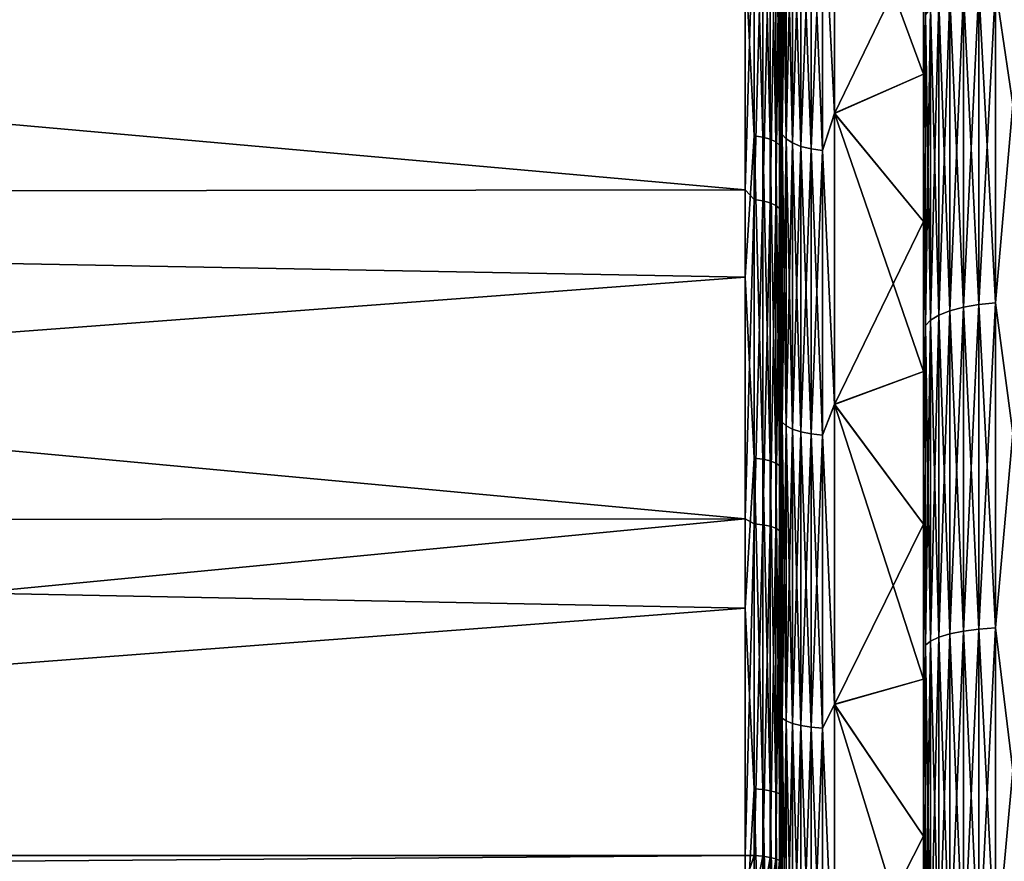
# Model space of a CAD drawing. Header units: metres. Extents: x -150 to 146, y -127 to 82.
# Tile 38 of 256: x -133.06 to -127.55, y 4.34 to 9.05. Entities that reach past the tile are written whole.
import ezdxf

# ---------------------------------------------------------------- set-up
doc = ezdxf.new("R2010")
doc.units = ezdxf.units.M
doc.layers.add('solid_ELLA_AP_WANNE_SW0001', color=7, linetype='CONTINUOUS')

msp = doc.modelspace()

# ---------------------------------------------------------------- linework, layer by layer
at = {"layer": 'solid_ELLA_AP_WANNE_SW0001'}
for points in [[(-128.800003, 9.015649, -18.966722), (-128.800003, 12.42916, -19.113771), (-128.800003, 14.005847, -17.99087)], [(-128.800003, 9.897065, -18.521524), (-128.800003, 9.015649, -18.966722), (-128.800003, 14.005847, -17.99087)], [(-128, 7.919855, 19.124891), (-128, 11.798184, 19.158623), (-128, 13.38063, 18.088911)], [(-128, 8.746727, 18.760727), (-128, 7.919855, 19.124891), (-128, 13.38063, 18.088911)], [(-128, 9.558862, 18.360189), (-128, 8.746727, 18.760727), (-128, 13.38063, 18.088911)], [(-128.800003, 8.506879, 19.199493), (-128.800003, 13.146598, 18.627592), (-128.800003, 11.523356, 19.673603)], [(-128.800003, 8.506879, 19.199493), (-128.800003, 10.084136, 18.420086), (-128.800003, 13.146598, 18.627592)], [(-128.800003, 6.52778, -19.960293), (-128.800003, 10.768118, -20.09687), (-128.800003, 12.42916, -19.113771)], [(-128.800003, 7.330086, -19.678823), (-128.800003, 6.52778, -19.960293), (-128.800003, 12.42916, -19.113771)], [(-128.800003, 8.159864, -19.3503), (-128.800003, 7.330086, -19.678823), (-128.800003, 12.42916, -19.113771)], [(-128.800003, 9.015649, -18.966722), (-128.800003, 8.159864, -19.3503), (-128.800003, 12.42916, -19.113771)], [(-128, 5.356562, 19.994379), (-128, 10.130748, 20.090244), (-128, 11.798184, 19.158623)], [(-128, 6.225913, 19.741043), (-128, 5.356562, 19.994379), (-128, 11.798184, 19.158623)], [(-128, 7.081359, 19.450983), (-128, 6.225913, 19.741043), (-128, 11.798184, 19.158623)], [(-128, 7.919855, 19.124891), (-128, 7.081359, 19.450983), (-128, 11.798184, 19.158623)], [(-128, 7.081359, -19.450983), (-128, 11.79806, -19.158699), (-128, 10.130617, -20.090311)], [(-128, 8.746727, -18.760727), (-128, 9.558862, -18.360189), (-128, 11.79806, -19.158699)], [(-128, 7.919855, -19.124891), (-128, 8.746727, -18.760727), (-128, 11.79806, -19.158699)], [(-128, 7.081359, -19.450983), (-128, 7.919855, -19.124891), (-128, 11.79806, -19.158699)], [(-128.800003, 6.876119, 19.842022), (-128.800003, 11.523356, 19.673603), (-128.800003, 9.812882, 20.579428)], [(-128.800003, 6.876119, 19.842022), (-128.800003, 8.506879, 19.199493), (-128.800003, 11.523356, 19.673603)], [(-128.800003, 10.768118, -20.09687), (-128.800003, 9.024762, -20.937338), (-128.806808, 10.085756, -20.505623)], [(-128.800003, 1.693603, -20.931538), (-128.800003, 9.024762, -20.937338), (-128.800003, 10.768118, -20.09687)], [(-128.800003, 2.302921, -20.873802), (-128.800003, 1.693603, -20.931538), (-128.800003, 10.768118, -20.09687)], [(-128.800003, 2.938463, -20.793119), (-128.800003, 2.302921, -20.873802), (-128.800003, 10.768118, -20.09687)], [(-128.800003, 3.599825, -20.689795), (-128.800003, 2.938463, -20.793119), (-128.800003, 10.768118, -20.09687)], [(-128.800003, 4.28934, -20.55678), (-128.800003, 3.599825, -20.689795), (-128.800003, 10.768118, -20.09687)], [(-128.800003, 5.006925, -20.395082), (-128.800003, 4.28934, -20.55678), (-128.800003, 10.768118, -20.09687)], [(-128.800003, 5.752935, -20.196043), (-128.800003, 5.006925, -20.395082), (-128.800003, 10.768118, -20.09687)], [(-128.800003, 6.52778, -19.960293), (-128.800003, 5.752935, -20.196043), (-128.800003, 10.768118, -20.09687)], [(-127.5, 10.354686, -20.537294), (-127.5, 8.575699, -21.341448), (-127.59697, 9.235182, -21.054092)], [(-127.5, 8.575699, 21.341448), (-127.5, 10.354686, 20.537294), (-127.59697, 9.235182, 21.054092)], [(-128.948441, 10.148198, -20.632574), (-128.948441, 8.400354, -21.403811), (-129, 9.409773, -20.987047)], [(-128.900131, 8.393064, -21.385235), (-128.948441, 8.400354, -21.403811), (-128.948441, 10.148198, -20.632574)], [(-128.900131, 10.13939, -20.614668), (-128.900131, 8.393064, -21.385235), (-128.948441, 10.148198, -20.632574)], [(-128.858658, 8.381451, -21.355644), (-128.900131, 8.393064, -21.385235), (-128.900131, 10.13939, -20.614668)], [(-128.858658, 10.12536, -20.586143), (-128.858658, 8.381451, -21.355644), (-128.900131, 10.13939, -20.614668)], [(-128.826828, 8.366307, -21.317059), (-128.858658, 8.381451, -21.355644), (-128.858658, 10.12536, -20.586143)], [(-128.826828, 10.107066, -20.548948), (-128.826828, 8.366307, -21.317059), (-128.858658, 10.12536, -20.586143)], [(-128.806808, 8.348668, -21.272114), (-128.826828, 8.366307, -21.317059), (-128.826828, 10.107066, -20.548948)], [(-128.806808, 10.085756, -20.505623), (-128.806808, 8.348668, -21.272114), (-128.826828, 10.107066, -20.548948)], [(-128.566422, 9.855656, -18.211657), (-128.5, 10.096409, -18.070765), (-128.5, 8.527486, -18.861919)], [(-128.566422, 9.855656, 18.211657), (-128.5, 8.526166, 18.862516), (-128.5, 10.095066, 18.071514)], [(-128.5, 10.096409, -18.070765), (-128, 9.558862, -18.360189), (-128, 8.746727, -18.760727)], [(-128.5, 8.527486, -18.861919), (-128.5, 10.096409, -18.070765), (-128, 8.746727, -18.760727)], [(-128.5, 10.095066, 18.071514), (-128.5, 8.526166, 18.862516), (-128, 9.558862, 18.360189)], [(-128, 0.909757, 20.679268), (-128, 8.390255, 20.877106), (-128, 10.130748, 20.090244)], [(-127.990395, 9.077331, 20.694229), (-128, 10.130748, 20.090244), (-128, 8.390255, 20.877106)], [(-128, 1.812292, 20.619909), (-128, 0.909757, 20.679268), (-128, 10.130748, 20.090244)], [(-128, 2.707607, 20.521919), (-128, 1.812292, 20.619909), (-128, 10.130748, 20.090244)], [(-128, 3.595701, 20.385302), (-128, 2.707607, 20.521919), (-128, 10.130748, 20.090244)], [(-128, 4.478245, 20.209581), (-128, 3.595701, 20.385302), (-128, 10.130748, 20.090244)], [(-128, 5.356562, 19.994379), (-128, 4.478245, 20.209581), (-128, 10.130748, 20.090244)], [(-128, 4.478245, -20.209581), (-128, 10.130617, -20.090311), (-128, 8.390121, -20.877161)], [(-127.990395, 9.077331, -20.694229), (-128, 8.390121, -20.877161), (-128, 10.130617, -20.090311)], [(-128, 6.225913, -19.741043), (-128, 7.081359, -19.450983), (-128, 10.130617, -20.090311)], [(-128, 5.356562, -19.994379), (-128, 6.225913, -19.741043), (-128, 10.130617, -20.090311)], [(-128, 4.478245, -20.209581), (-128, 5.356562, -19.994379), (-128, 10.130617, -20.090311)], [(-128.800003, 9.024762, -20.937338), (-128.806808, 8.348668, -21.272114), (-128.806808, 10.085756, -20.505623)], [(-128.79248, 9.963122, 18.410238), (-128.800003, 10.084136, 18.420086), (-128.800003, 8.506879, 19.199493)], [(-128.79248, 8.408789, -19.170107), (-128.800003, 9.897065, -18.521524), (-128.79248, 9.963122, -18.410238)], [(-128.79248, 9.963122, 18.410238), (-128.800003, 8.506879, 19.199493), (-128.79248, 8.408789, 19.170107)], [(-128.79248, 9.963122, 18.410238), (-128.79248, 8.408789, 19.170107), (-128.770264, 9.932915, 18.354418)], [(-128.79248, 9.963122, -18.410238), (-128.770264, 9.932915, -18.354418), (-128.770264, 8.383293, -19.111982)], [(-128.79248, 8.408789, -19.170107), (-128.79248, 9.963122, -18.410238), (-128.770264, 8.383293, -19.111982)], [(-128.79248, 8.408789, 19.170107), (-128.770264, 8.383293, 19.111982), (-128.770264, 9.932915, 18.354418)], [(-128.770264, 9.932915, 18.354418), (-128.770264, 8.383293, 19.111982), (-128.734467, 9.905821, 18.304354)], [(-128.770264, 9.932915, -18.354418), (-128.734467, 9.905821, -18.304354), (-128.734467, 8.360426, -19.059851)], [(-128.770264, 8.383293, -19.111982), (-128.770264, 9.932915, -18.354418), (-128.734467, 8.360426, -19.059851)], [(-148.600006, 9.84724, 20.785376), (-129, 8.097102, 21.527586), (-129, 9.880934, 20.769381)], [(-128.948441, 9.804009, 20.798328), (-129, 9.880934, 20.769381), (-129, 8.097102, 21.527586)], [(-128.79248, 8.408789, -19.170107), (-128.800003, 9.015649, -18.966722), (-128.800003, 9.897065, -18.521524)], [(-128.770264, 8.383293, 19.111982), (-128.734467, 8.360426, 19.059851), (-128.734467, 9.905821, 18.304354)], [(-128.734467, 9.905821, 18.304354), (-128.734467, 8.360426, 19.059851), (-128.68689, 9.883203, 18.262558)], [(-128.734467, 9.905821, -18.304354), (-128.68689, 9.883203, -18.262558), (-128.68689, 8.341336, -19.016331)], [(-128.734467, 8.360426, -19.059851), (-128.734467, 9.905821, -18.304354), (-128.68689, 8.341336, -19.016331)], [(-128.734467, 8.360426, 19.059851), (-128.68689, 8.341336, 19.016331), (-128.68689, 9.883203, 18.262558)], [(-128.68689, 9.883203, 18.262558), (-128.68689, 8.341336, 19.016331), (-128.629929, 9.866196, 18.231133)], [(-128.68689, 9.883203, -18.262558), (-128.629929, 9.866196, -18.231133), (-128.629929, 8.326982, -18.983608)], [(-128.68689, 8.341336, -19.016331), (-128.68689, 9.883203, -18.262558), (-128.629929, 8.326982, -18.983608)], [(-148.600006, 9.84724, 20.785376), (-148.600006, 8.073824, 21.536327), (-129, 8.097102, 21.527586)], [(-128.68689, 8.341336, 19.016331), (-128.629929, 8.326982, 18.983608), (-128.629929, 9.866196, 18.231133)], [(-128.629929, 9.866196, 18.231133), (-128.629929, 8.326982, 18.983608), (-128.566422, 9.855656, 18.211657)], [(-128.629929, 9.866196, -18.231133), (-128.566422, 9.855656, -18.211657), (-128.566422, 8.318087, -18.963327)], [(-128.629929, 8.326982, -18.983608), (-128.629929, 9.866196, -18.231133), (-128.566422, 8.318087, -18.963327)], [(-128.629929, 8.326982, 18.983608), (-128.566422, 8.318087, 18.963327), (-128.566422, 9.855656, 18.211657)], [(-128.566422, 9.855656, 18.211657), (-128.566422, 8.318087, 18.963327), (-128.5, 8.526166, 18.862516)], [(-128.566422, 8.318087, -18.963327), (-128.566422, 9.855656, -18.211657), (-128.5, 8.527486, -18.861919)], [(-128.948441, 8.043594, 21.540419), (-128.948441, 9.804009, 20.798328), (-129, 8.097102, 21.527586)], [(-128.900131, 9.795501, 20.780277), (-128.948441, 9.804009, 20.798328), (-128.948441, 8.043594, 21.540419)], [(-128.900131, 8.036613, 21.521725), (-128.900131, 9.795501, 20.780277), (-128.948441, 8.043594, 21.540419)], [(-128.858658, 9.781947, 20.751524), (-128.900131, 9.795501, 20.780277), (-128.900131, 8.036613, 21.521725)], [(-128.858658, 8.025494, 21.491943), (-128.858658, 9.781947, 20.751524), (-128.900131, 8.036613, 21.521725)], [(-128.826828, 9.764274, 20.714029), (-128.858658, 9.781947, 20.751524), (-128.858658, 8.025494, 21.491943)], [(-128.826828, 8.010993, 21.453114), (-128.826828, 9.764274, 20.714029), (-128.858658, 8.025494, 21.491943)], [(-128.806808, 9.743687, 20.670357), (-128.826828, 9.764274, 20.714029), (-128.826828, 8.010993, 21.453114)], [(-128.800003, 8.036246, 21.336828), (-128.800003, 9.812882, 20.579428), (-128.806808, 9.743687, 20.670357)], [(-128.800003, 3.474939, 20.710688), (-128.800003, 9.812882, 20.579428), (-128.800003, 8.036246, 21.336828)], [(-128.800003, 5.188155, 20.347979), (-128.800003, 6.876119, 19.842022), (-128.800003, 9.812882, 20.579428)], [(-128.800003, 3.474939, 20.710688), (-128.800003, 5.188155, 20.347979), (-128.800003, 9.812882, 20.579428)], [(-148.600006, 7.9719, -21.574263), (-148.600006, 9.748848, -20.831705), (-129, 9.409773, -20.987047)], [(-128.806808, 7.994103, 21.407883), (-128.806808, 9.743687, 20.670357), (-128.826828, 8.010993, 21.453114)], [(-128.800003, 8.036246, 21.336828), (-128.806808, 9.743687, 20.670357), (-128.806808, 7.994103, 21.407883)], [(-128.5, 8.526166, 18.862516), (-128, 8.746727, 18.760727), (-128, 9.558862, 18.360189)], [(-148.600006, 7.9719, -21.574263), (-129, 9.409773, -20.987047), (-129, 7.609287, -21.704809)], [(-128.948441, 8.400354, -21.403811), (-129, 7.609287, -21.704809), (-129, 9.409773, -20.987047)], [(-127.690887, 9.223782, -21.028103), (-127.690887, 7.455791, -21.717976), (-127.777458, 9.205234, -20.985819)], [(-127.690887, 9.223782, 21.028103), (-127.777458, 9.205234, 20.985819), (-127.777458, 7.440798, 21.674303)], [(-127.690887, 7.455791, 21.717976), (-127.690887, 9.223782, 21.028103), (-127.777458, 7.440798, 21.674303)], [(-127.59697, 9.235182, -21.054092), (-127.59697, 7.465005, -21.744818), (-127.690887, 9.223782, -21.028103)], [(-127.59697, 9.235182, 21.054092), (-127.690887, 9.223782, 21.028103), (-127.690887, 7.455791, 21.717976)], [(-127.59697, 7.465005, 21.744818), (-127.59697, 9.235182, 21.054092), (-127.690887, 7.455791, 21.717976)], [(-127.59697, 7.465005, -21.744818), (-127.690887, 7.455791, -21.717976), (-127.690887, 9.223782, -21.028103)], [(-127.5, 8.575699, -21.341448), (-127.59697, 7.465005, -21.744818), (-127.59697, 9.235182, -21.054092)], [(-127.5, 8.575699, 21.341448), (-127.59697, 9.235182, 21.054092), (-127.59697, 7.465005, 21.744818)], [(-127.853348, 9.180251, -20.928865), (-127.853348, 7.420604, -21.615482), (-127.915627, 9.149797, -20.859438)], [(-127.853348, 9.180251, 20.928865), (-127.915627, 9.149797, 20.859438), (-127.915627, 7.395988, 21.543776)], [(-127.853348, 7.420604, 21.615482), (-127.853348, 9.180251, 20.928865), (-127.915627, 7.395988, 21.543776)], [(-127.777458, 9.205234, -20.985819), (-127.777458, 7.440798, -21.674303), (-127.853348, 9.180251, -20.928865)], [(-127.777458, 9.205234, 20.985819), (-127.853348, 9.180251, 20.928865), (-127.853348, 7.420604, 21.615482)], [(-127.777458, 7.440798, 21.674303), (-127.777458, 9.205234, 20.985819), (-127.853348, 7.420604, 21.615482)], [(-127.777458, 7.440798, -21.674303), (-127.853348, 7.420604, -21.615482), (-127.853348, 9.180251, -20.928865)], [(-127.690887, 7.455791, -21.717976), (-127.777458, 7.440798, -21.674303), (-127.777458, 9.205234, -20.985819)], [(-127.961899, 9.115045, -20.780209), (-127.961899, 7.367896, -21.461948), (-127.990395, 9.077331, -20.694229)], [(-127.961899, 9.115045, 20.780209), (-127.990395, 9.077331, 20.694229), (-127.990395, 7.337411, 21.373148)], [(-127.961899, 7.367896, 21.461948), (-127.961899, 9.115045, 20.780209), (-127.990395, 7.337411, 21.373148)], [(-127.915627, 9.149797, -20.859438), (-127.915627, 7.395988, -21.543776), (-127.961899, 9.115045, -20.780209)], [(-127.915627, 9.149797, 20.859438), (-127.961899, 9.115045, 20.780209), (-127.961899, 7.367896, 21.461948)], [(-127.915627, 7.395988, 21.543776), (-127.915627, 9.149797, 20.859438), (-127.961899, 7.367896, 21.461948)], [(-127.915627, 7.395988, -21.543776), (-127.961899, 7.367896, -21.461948), (-127.961899, 9.115045, -20.780209)], [(-127.853348, 7.420604, -21.615482), (-127.915627, 7.395988, -21.543776), (-127.915627, 9.149797, -20.859438)], [(-127.990395, 9.077331, -20.694229), (-127.990395, 7.337411, -21.373148), (-128, 8.390121, -20.877161)], [(-127.990395, 7.337411, 21.373148), (-127.990395, 9.077331, 20.694229), (-128, 8.390255, 20.877106)], [(-127.961899, 7.367896, -21.461948), (-127.990395, 7.337411, -21.373148), (-127.990395, 9.077331, -20.694229)], [(-128.800003, 9.024762, -20.937338), (-128.800003, 7.22122, -21.626196), (-128.806808, 8.348668, -21.272114)], [(-128.800003, 9.024762, -20.937338), (-128.800003, -7.988267, -21.354836), (-128.800003, 7.22122, -21.626196)], [(-128.800003, 0, -20.999947), (-128.800003, -7.988267, -21.354836), (-128.800003, 9.024762, -20.937338)], [(-128.800003, 0.542383, -20.994238), (-128.800003, 0, -20.999947), (-128.800003, 9.024762, -20.937338)], [(-128.800003, 1.107151, -20.971069), (-128.800003, 0.542383, -20.994238), (-128.800003, 9.024762, -20.937338)], [(-128.800003, 1.693603, -20.931538), (-128.800003, 1.107151, -20.971069), (-128.800003, 9.024762, -20.937338)], [(-128.79248, 8.408789, -19.170107), (-128.800003, 8.159864, -19.3503), (-128.800003, 9.015649, -18.966722)], [(-128.5, 8.526166, 18.862516), (-128, 7.919855, 19.124891), (-128, 8.746727, 18.760727)], [(-128.5, 8.527486, -18.861919), (-128, 8.746727, -18.760727), (-128, 7.919855, -19.124891)], [(-127.5, 8.575699, -21.341448), (-127.5, 6.734924, -21.991835), (-127.59697, 7.465005, -21.744818)], [(-127.5, 6.734924, 21.991835), (-127.5, 8.575699, 21.341448), (-127.59697, 7.465005, 21.744818)], [(-128.79248, 8.408789, 19.170107), (-128.800003, 8.506879, 19.199493), (-128.800003, 6.876119, 19.842022)], [(-128.566422, 8.318087, -18.963327), (-128.5, 8.527486, -18.861919), (-128.5, 6.897272, -19.517111)], [(-128.566422, 8.318087, 18.963327), (-128.5, 6.895836, 19.517618), (-128.5, 8.526166, 18.862516)], [(-128.5, 8.527486, -18.861919), (-128, 7.919855, -19.124891), (-128, 7.081359, -19.450983)], [(-128.5, 6.897272, -19.517111), (-128.5, 8.527486, -18.861919), (-128, 7.081359, -19.450983)], [(-128.5, 8.526166, 18.862516), (-128.5, 6.895836, 19.517618), (-128, 7.919855, 19.124891)], [(-128.948441, 8.400354, -21.403811), (-128.948441, 6.59452, -22.027287), (-129, 7.609287, -21.704809)], [(-128.900131, 6.588797, -22.008169), (-128.948441, 6.59452, -22.027287), (-128.948441, 8.400354, -21.403811)], [(-128.900131, 8.393064, -21.385235), (-128.900131, 6.588797, -22.008169), (-128.948441, 8.400354, -21.403811)], [(-128.858658, 6.57968, -21.977716), (-128.900131, 6.588797, -22.008169), (-128.900131, 8.393064, -21.385235)], [(-128.858658, 8.381451, -21.355644), (-128.858658, 6.57968, -21.977716), (-128.900131, 8.393064, -21.385235)], [(-128.826828, 6.567792, -21.938007), (-128.858658, 6.57968, -21.977716), (-128.858658, 8.381451, -21.355644)], [(-128.826828, 8.366307, -21.317059), (-128.826828, 6.567792, -21.938007), (-128.858658, 8.381451, -21.355644)], [(-128.79248, 6.797013, -19.799023), (-128.800003, 8.159864, -19.3503), (-128.79248, 8.408789, -19.170107)], [(-128.79248, 8.408789, 19.170107), (-128.800003, 6.876119, 19.842022), (-128.79248, 6.797013, 19.799023)], [(-128.79248, 8.408789, 19.170107), (-128.79248, 6.797013, 19.799023), (-128.770264, 8.383293, 19.111982)], [(-128.79248, 8.408789, -19.170107), (-128.770264, 8.383293, -19.111982), (-128.770264, 6.776404, -19.738993)], [(-128.79248, 6.797013, -19.799023), (-128.79248, 8.408789, -19.170107), (-128.770264, 6.776404, -19.738993)], [(-128.79248, 6.797013, 19.799023), (-128.770264, 6.776404, 19.738993), (-128.770264, 8.383293, 19.111982)], [(-128.770264, 8.383293, 19.111982), (-128.770264, 6.776404, 19.738993), (-128.734467, 8.360426, 19.059851)], [(-128.770264, 8.383293, -19.111982), (-128.734467, 8.360426, -19.059851), (-128.734467, 6.757921, -19.68515)], [(-128.770264, 6.776404, -19.738993), (-128.770264, 8.383293, -19.111982), (-128.734467, 6.757921, -19.68515)], [(-128, -6.589166, 21.513552), (-128, 6.589305, 21.513508), (-128, 8.390255, 20.877106)], [(-127.990395, 7.337411, 21.373148), (-128, 8.390255, 20.877106), (-128, 6.589305, 21.513508)], [(-128, -8.390121, 20.877161), (-128, -6.589166, 21.513552), (-128, 8.390255, 20.877106)], [(-128, 0, 20.700001), (-128, -8.390121, 20.877161), (-128, 8.390255, 20.877106)], [(-128, 0.909757, 20.679268), (-128, 0, 20.700001), (-128, 8.390255, 20.877106)], [(-128, 8.390121, -20.877161), (-128, 6.589166, -21.513552), (-128, -8.390255, -20.877106)], [(-128, 0, -20.700001), (-128, 8.390121, -20.877161), (-128, -8.390255, -20.877106)], [(-127.990395, 7.337411, -21.373148), (-128, 6.589166, -21.513552), (-128, 8.390121, -20.877161)], [(-128, 0.909757, -20.679268), (-128, 8.390121, -20.877161), (-128, 0, -20.700001)], [(-128, 3.595701, -20.385302), (-128, 4.478245, -20.209581), (-128, 8.390121, -20.877161)], [(-128, 2.707607, -20.521919), (-128, 3.595701, -20.385302), (-128, 8.390121, -20.877161)], [(-128, 1.812292, -20.619909), (-128, 2.707607, -20.521919), (-128, 8.390121, -20.877161)], [(-128, 0.909757, -20.679268), (-128, 1.812292, -20.619909), (-128, 8.390121, -20.877161)], [(-128.806808, 6.553945, -21.891754), (-128.826828, 6.567792, -21.938007), (-128.826828, 8.366307, -21.317059)], [(-128.806808, 8.348668, -21.272114), (-128.806808, 6.553945, -21.891754), (-128.826828, 8.366307, -21.317059)], [(-128.800003, 7.22122, -21.626196), (-128.806808, 6.553945, -21.891754), (-128.806808, 8.348668, -21.272114)], [(-128.770264, 6.776404, 19.738993), (-128.734467, 6.757921, 19.68515), (-128.734467, 8.360426, 19.059851)], [(-128.734467, 8.360426, 19.059851), (-128.734467, 6.757921, 19.68515), (-128.68689, 8.341336, 19.016331)], [(-128.734467, 8.360426, -19.059851), (-128.68689, 8.341336, -19.016331), (-128.68689, 6.74249, -19.640202)], [(-128.734467, 6.757921, -19.68515), (-128.734467, 8.360426, -19.059851), (-128.68689, 6.74249, -19.640202)], [(-128.734467, 6.757921, 19.68515), (-128.68689, 6.74249, 19.640202), (-128.68689, 8.341336, 19.016331)], [(-128.68689, 8.341336, 19.016331), (-128.68689, 6.74249, 19.640202), (-128.629929, 8.326982, 18.983608)], [(-128.68689, 8.341336, -19.016331), (-128.629929, 8.326982, -18.983608), (-128.629929, 6.730888, -19.606405)], [(-128.68689, 6.74249, -19.640202), (-128.68689, 8.341336, -19.016331), (-128.629929, 6.730888, -19.606405)], [(-128.68689, 6.74249, 19.640202), (-128.629929, 6.730888, 19.606405), (-128.629929, 8.326982, 18.983608)], [(-128.629929, 8.326982, 18.983608), (-128.629929, 6.730888, 19.606405), (-128.566422, 8.318087, 18.963327)], [(-128.629929, 8.326982, -18.983608), (-128.566422, 8.318087, -18.963327), (-128.566422, 6.723697, -19.585461)], [(-128.629929, 6.730888, -19.606405), (-128.629929, 8.326982, -18.983608), (-128.566422, 6.723697, -19.585461)], [(-128.629929, 6.730888, 19.606405), (-128.566422, 6.723697, 19.585461), (-128.566422, 8.318087, 18.963327)], [(-128.566422, 8.318087, 18.963327), (-128.566422, 6.723697, 19.585461), (-128.5, 6.895836, 19.517618)], [(-128.566422, 6.723697, -19.585461), (-128.566422, 8.318087, -18.963327), (-128.5, 6.897272, -19.517111)], [(-128.79248, 6.797013, -19.799023), (-128.800003, 7.330086, -19.678823), (-128.800003, 8.159864, -19.3503)], [(-148.600006, 8.073824, 21.536327), (-129, 6.255765, 22.132904), (-129, 8.097102, 21.527586)], [(-148.600006, 8.073824, 21.536327), (-148.600006, 6.243801, 22.136282), (-129, 6.255765, 22.132904)], [(-128.948441, 8.043594, 21.540419), (-129, 8.097102, 21.527586), (-129, 6.255765, 22.132904)], [(-128.948441, 6.227651, 22.133806), (-128.948441, 8.043594, 21.540419), (-129, 6.255765, 22.132904)], [(-128.900131, 8.036613, 21.521725), (-128.948441, 8.043594, 21.540419), (-128.948441, 6.227651, 22.133806)], [(-128.900131, 6.222246, 22.114597), (-128.900131, 8.036613, 21.521725), (-128.948441, 6.227651, 22.133806)], [(-128.858658, 8.025494, 21.491943), (-128.900131, 8.036613, 21.521725), (-128.900131, 6.222246, 22.114597)], [(-128.858658, 6.213636, 22.083998), (-128.858658, 8.025494, 21.491943), (-128.900131, 6.222246, 22.114597)], [(-128.826828, 8.010993, 21.453114), (-128.858658, 8.025494, 21.491943), (-128.858658, 6.213636, 22.083998)], [(-128.826828, 6.20241, 22.044096), (-128.826828, 8.010993, 21.453114), (-128.858658, 6.213636, 22.083998)], [(-128.806808, 7.994103, 21.407883), (-128.826828, 8.010993, 21.453114), (-128.826828, 6.20241, 22.044096)], [(-128.806808, 6.189333, 21.99762), (-128.806808, 7.994103, 21.407883), (-128.826828, 6.20241, 22.044096)], [(-128.800003, 6.211639, 21.937504), (-128.800003, 8.036246, 21.336828), (-128.806808, 7.994103, 21.407883)], [(-128.800003, 6.211639, 21.937504), (-128.806808, 7.994103, 21.407883), (-128.806808, 6.189333, 21.99762)], [(-128.800003, 6.211639, 21.937504), (-128.800003, -7.988103, 21.354898), (-128.800003, 8.036246, 21.336828)], [(-128.800003, -0.542383, 20.994238), (-128.800003, 8.036246, 21.336828), (-128.800003, -7.988103, 21.354898)], [(-128.800003, 1.747797, 20.927483), (-128.800003, 3.474939, 20.710688), (-128.800003, 8.036246, 21.336828)], [(-128.800003, 0, 20.999947), (-128.800003, 1.747797, 20.927483), (-128.800003, 8.036246, 21.336828)], [(-128.800003, -0.542383, 20.994238), (-128.800003, 0, 20.999947), (-128.800003, 8.036246, 21.336828)], [(-148.600006, 6.13906, -22.165558), (-148.600006, 7.9719, -21.574263), (-129, 7.609287, -21.704809)], [(-128.5, 6.895836, 19.517618), (-128, 7.081359, 19.450983), (-128, 7.919855, 19.124891)], [(-148.600006, 6.13906, -22.165558), (-129, 7.609287, -21.704809), (-129, 5.754761, -22.268425)], [(-128.948441, 6.59452, -22.027287), (-129, 5.754761, -22.268425), (-129, 7.609287, -21.704809)], [(-127.690887, 7.455791, -21.717976), (-127.690887, 5.636869, -22.259493), (-127.777458, 7.440798, -21.674303)], [(-127.690887, 7.455791, 21.717976), (-127.777458, 7.440798, 21.674303), (-127.777458, 5.625534, 22.214731)], [(-127.690887, 5.636869, 22.259493), (-127.690887, 7.455791, 21.717976), (-127.777458, 5.625534, 22.214731)], [(-127.59697, 7.465005, -21.744818), (-127.59697, 5.643836, -22.287004), (-127.690887, 7.455791, -21.717976)], [(-127.59697, 7.465005, 21.744818), (-127.690887, 7.455791, 21.717976), (-127.690887, 5.636869, 22.259493)], [(-127.59697, 5.643836, 22.287004), (-127.59697, 7.465005, 21.744818), (-127.690887, 5.636869, 22.259493)], [(-127.59697, 5.643836, -22.287004), (-127.690887, 5.636869, -22.259493), (-127.690887, 7.455791, -21.717976)], [(-127.5, 6.734924, -21.991835), (-127.59697, 5.643836, -22.287004), (-127.59697, 7.465005, -21.744818)], [(-127.5, 6.734924, 21.991835), (-127.59697, 7.465005, 21.744818), (-127.59697, 5.643836, 22.287004)], [(-127.915627, 7.395988, -21.543776), (-127.915627, 5.591656, -22.08095), (-127.961899, 7.367896, -21.461948)], [(-127.915627, 7.395988, 21.543776), (-127.961899, 7.367896, 21.461948), (-127.961899, 5.570417, 21.99708)], [(-127.915627, 5.591656, 22.08095), (-127.915627, 7.395988, 21.543776), (-127.961899, 5.570417, 21.99708)], [(-127.853348, 7.420604, -21.615482), (-127.853348, 5.610267, -22.154442), (-127.915627, 7.395988, -21.543776)], [(-127.853348, 7.420604, 21.615482), (-127.915627, 7.395988, 21.543776), (-127.915627, 5.591656, 22.08095)], [(-127.853348, 5.610267, 22.154442), (-127.853348, 7.420604, 21.615482), (-127.915627, 5.591656, 22.08095)], [(-127.853348, 5.610267, -22.154442), (-127.915627, 5.591656, -22.08095), (-127.915627, 7.395988, -21.543776)], [(-127.777458, 7.440798, -21.674303), (-127.777458, 5.625534, -22.214731), (-127.853348, 7.420604, -21.615482)], [(-127.777458, 7.440798, 21.674303), (-127.853348, 7.420604, 21.615482), (-127.853348, 5.610267, 22.154442)], [(-127.777458, 5.625534, 22.214731), (-127.777458, 7.440798, 21.674303), (-127.853348, 5.610267, 22.154442)], [(-127.777458, 5.625534, -22.214731), (-127.853348, 5.610267, -22.154442), (-127.853348, 7.420604, -21.615482)], [(-127.690887, 5.636869, -22.259493), (-127.777458, 5.625534, -22.214731), (-127.777458, 7.440798, -21.674303)], [(-127.990395, 7.337411, -21.373148), (-127.990395, 5.547369, -21.906067), (-128, 6.589166, -21.513552)], [(-127.990395, 5.547369, 21.906067), (-127.990395, 7.337411, 21.373148), (-128, 6.589305, 21.513508)], [(-127.961899, 7.367896, -21.461948), (-127.961899, 5.570417, -21.99708), (-127.990395, 7.337411, -21.373148)], [(-127.961899, 7.367896, 21.461948), (-127.990395, 7.337411, 21.373148), (-127.990395, 5.547369, 21.906067)], [(-127.961899, 5.570417, 21.99708), (-127.961899, 7.367896, 21.461948), (-127.990395, 5.547369, 21.906067)], [(-127.961899, 5.570417, -21.99708), (-127.990395, 5.547369, -21.906067), (-127.990395, 7.337411, -21.373148)], [(-127.915627, 5.591656, -22.08095), (-127.961899, 5.570417, -21.99708), (-127.961899, 7.367896, -21.461948)], [(-128.79248, 6.797013, -19.799023), (-128.800003, 6.52778, -19.960293), (-128.800003, 7.330086, -19.678823)], [(-128.800003, 7.22122, -21.626196), (-128.800003, 5.362031, -22.160074), (-128.806808, 6.553945, -21.891754)], [(-128.800003, 7.22122, -21.626196), (-128.800003, -7.988267, -21.354836), (-128.800003, -6.186914, -21.944454)], [(-128.800003, 7.22122, -21.626196), (-128.800003, -6.186914, -21.944454), (-128.800003, 5.362031, -22.160074)], [(-128.5, 6.895836, 19.517618), (-128, 6.225913, 19.741043), (-128, 7.081359, 19.450983)], [(-128.5, 6.897272, -19.517111), (-128, 7.081359, -19.450983), (-128, 6.225913, -19.741043)], [(-128.566422, 6.723697, -19.585461), (-128.5, 6.897272, -19.517111), (-128.5, 5.217657, -20.031626)], [(-128.566422, 6.723697, 19.585461), (-128.5, 5.215825, 20.032104), (-128.5, 6.895836, 19.517618)], [(-128.5, 6.897272, -19.517111), (-128, 6.225913, -19.741043), (-128, 5.356562, -19.994379)], [(-128.5, 5.217657, -20.031626), (-128.5, 6.897272, -19.517111), (-128, 5.356562, -19.994379)], [(-128.5, 6.895836, 19.517618), (-128.5, 5.215825, 20.032104), (-128, 6.225913, 19.741043)], [(-128.79248, 6.797013, 19.799023), (-128.800003, 6.876119, 19.842022), (-128.800003, 5.188155, 20.347979)], [(-128.79248, 5.138808, -20.292692), (-128.800003, 6.52778, -19.960293), (-128.79248, 6.797013, -19.799023)], [(-128.79248, 6.797013, 19.799023), (-128.800003, 5.188155, 20.347979), (-128.79248, 5.138808, 20.292692)], [(-128.79248, 6.797013, 19.799023), (-128.79248, 5.138808, 20.292692), (-128.770264, 6.776404, 19.738993)], [(-128.79248, 6.797013, -19.799023), (-128.770264, 6.776404, -19.738993), (-128.770264, 5.123227, -20.231165)], [(-128.79248, 5.138808, -20.292692), (-128.79248, 6.797013, -19.799023), (-128.770264, 5.123227, -20.231165)], [(-128.79248, 5.138808, 20.292692), (-128.770264, 5.123227, 20.231165), (-128.770264, 6.776404, 19.738993)], [(-128.770264, 6.776404, 19.738993), (-128.770264, 5.123227, 20.231165), (-128.734467, 6.757921, 19.68515)], [(-128.770264, 6.776404, -19.738993), (-128.734467, 6.757921, -19.68515), (-128.734467, 5.109252, -20.17598)], [(-128.770264, 5.123227, -20.231165), (-128.770264, 6.776404, -19.738993), (-128.734467, 5.109252, -20.17598)], [(-128.770264, 5.123227, 20.231165), (-128.734467, 5.109252, 20.17598), (-128.734467, 6.757921, 19.68515)], [(-128.734467, 6.757921, 19.68515), (-128.734467, 5.109252, 20.17598), (-128.68689, 6.74249, 19.640202)], [(-128.734467, 6.757921, -19.68515), (-128.68689, 6.74249, -19.640202), (-128.68689, 5.097586, -20.129911)], [(-128.734467, 5.109252, -20.17598), (-128.734467, 6.757921, -19.68515), (-128.68689, 5.097586, -20.129911)], [(-128.734467, 5.109252, 20.17598), (-128.68689, 5.097586, 20.129911), (-128.68689, 6.74249, 19.640202)], [(-128.68689, 6.74249, 19.640202), (-128.68689, 5.097586, 20.129911), (-128.629929, 6.730888, 19.606405)], [(-128.68689, 6.74249, -19.640202), (-128.629929, 6.730888, -19.606405), (-128.629929, 5.088814, -20.095272)], [(-128.68689, 5.097586, -20.129911), (-128.68689, 6.74249, -19.640202), (-128.629929, 5.088814, -20.095272)], [(-128.68689, 5.097586, 20.129911), (-128.629929, 5.088814, 20.095272), (-128.629929, 6.730888, 19.606405)], [(-128.629929, 6.730888, 19.606405), (-128.629929, 5.088814, 20.095272), (-128.566422, 6.723697, 19.585461)], [(-128.629929, 6.730888, -19.606405), (-128.566422, 6.723697, -19.585461), (-128.566422, 5.083378, -20.073805)], [(-128.629929, 5.088814, -20.095272), (-128.629929, 6.730888, -19.606405), (-128.566422, 5.083378, -20.073805)], [(-127.5, 6.734924, -21.991835), (-127.5, 4.845623, -22.48377), (-127.59697, 5.643836, -22.287004)], [(-127.5, 4.845623, 22.48377), (-127.5, 6.734924, 21.991835), (-127.59697, 5.643836, 22.287004)], [(-128.629929, 5.088814, 20.095272), (-128.566422, 5.083378, 20.073805), (-128.566422, 6.723697, 19.585461)], [(-128.566422, 6.723697, 19.585461), (-128.566422, 5.083378, 20.073805), (-128.5, 5.215825, 20.032104)], [(-128.566422, 5.083378, -20.073805), (-128.566422, 6.723697, -19.585461), (-128.5, 5.217657, -20.031626)], [(-128.948441, 6.59452, -22.027287), (-128.948441, 4.743161, -22.498699), (-129, 5.754761, -22.268425)], [(-128.900131, 4.739044, -22.479174), (-128.948441, 4.743161, -22.498699), (-128.948441, 6.59452, -22.027287)], [(-128.900131, 6.588797, -22.008169), (-128.900131, 4.739044, -22.479174), (-128.948441, 6.59452, -22.027287)], [(-128.858658, 4.732487, -22.448069), (-128.900131, 4.739044, -22.479174), (-128.900131, 6.588797, -22.008169)], [(-128.858658, 6.57968, -21.977716), (-128.858658, 4.732487, -22.448069), (-128.900131, 6.588797, -22.008169)], [(-128.826828, 4.723937, -22.407511), (-128.858658, 4.732487, -22.448069), (-128.858658, 6.57968, -21.977716)], [(-128.826828, 6.567792, -21.938007), (-128.826828, 4.723937, -22.407511), (-128.858658, 6.57968, -21.977716)], [(-128.806808, 4.713976, -22.360266), (-128.826828, 4.723937, -22.407511), (-128.826828, 6.567792, -21.938007)], [(-128.806808, 6.553945, -21.891754), (-128.806808, 4.713976, -22.360266), (-128.826828, 6.567792, -21.938007)], [(-128, -4.740768, 21.994888), (-128, 4.740911, 21.994858), (-128, 6.589305, 21.513508)], [(-127.990395, 5.547369, 21.906067), (-128, 6.589305, 21.513508), (-128, 4.740911, 21.994858)], [(-128, -6.589166, 21.513552), (-128, -4.740768, 21.994888), (-128, 6.589305, 21.513508)], [(-128, 6.589166, -21.513552), (-128, -6.589305, -21.513508), (-128, -8.390255, -20.877106)], [(-128, 6.589166, -21.513552), (-128, 4.740768, -21.994888), (-128, -6.589305, -21.513508)], [(-127.990395, 5.547369, -21.906067), (-128, 4.740768, -21.994888), (-128, 6.589166, -21.513552)], [(-128.800003, 5.362031, -22.160074), (-128.806808, 4.713976, -22.360266), (-128.806808, 6.553945, -21.891754)], [(-128.79248, 5.138808, -20.292692), (-128.800003, 5.752935, -20.196043), (-128.800003, 6.52778, -19.960293)], [(-148.600006, 4.37, 22.581034), (-129, 4.37, 22.581034), (-129, 6.255765, 22.132904)], [(-148.600006, 6.243801, 22.136282), (-148.600006, 4.37, 22.581034), (-129, 6.255765, 22.132904)], [(-128.948441, 6.227651, 22.133806), (-129, 6.255765, 22.132904), (-129, 4.37, 22.581034)], [(-128.948441, 6.227651, 22.133806), (-129, 4.37, 22.581034), (-128.948441, 4.368715, 22.574396)], [(-128.900131, 6.222246, 22.114597), (-128.948441, 6.227651, 22.133806), (-128.948441, 4.368715, 22.574396)], [(-128.900131, 6.222246, 22.114597), (-128.948441, 4.368715, 22.574396), (-128.900131, 4.364924, 22.554804)], [(-128.858658, 6.213636, 22.083998), (-128.900131, 6.222246, 22.114597), (-128.900131, 4.364924, 22.554804)], [(-128.858658, 6.213636, 22.083998), (-128.900131, 4.364924, 22.554804), (-128.858658, 4.358884, 22.523596)], [(-128.826828, 6.20241, 22.044096), (-128.858658, 6.213636, 22.083998), (-128.858658, 4.358884, 22.523596)], [(-128.826828, 6.20241, 22.044096), (-128.858658, 4.358884, 22.523596), (-128.826828, 4.351008, 22.482901)], [(-128.806808, 6.189333, 21.99762), (-128.826828, 6.20241, 22.044096), (-128.826828, 4.351008, 22.482901)], [(-128.806808, 6.189333, 21.99762), (-128.826828, 4.351008, 22.482901), (-128.806808, 4.341835, 22.435499)], [(-128.800003, 6.211639, 21.937504), (-128.806808, 4.341835, 22.435499), (-128.800003, 4.332, 22.384678)], [(-128.800003, 6.211639, 21.937504), (-128.806808, 6.189333, 21.99762), (-128.806808, 4.341835, 22.435499)], [(-128.800003, 6.211639, 21.937504), (-128.800003, 4.332, 22.384678), (-128.800003, -6.186811, 21.944489)], [(-128.800003, 6.211639, 21.937504), (-128.800003, -6.186811, 21.944489), (-128.800003, -7.988103, 21.354898)], [(-128.5, 5.215825, 20.032104), (-128, 5.356562, 19.994379), (-128, 6.225913, 19.741043)], [(-148.600006, 6.13906, -22.165558), (-129, 5.754761, -22.268425), (-148.600006, 4.263177, -22.601444)], [(-129, 5.754761, -22.268425), (-129, 3.859364, -22.673891), (-148.600006, 4.263177, -22.601444)], [(-128.948441, 4.743161, -22.498699), (-129, 3.859364, -22.673891), (-129, 5.754761, -22.268425)], [(-128.79248, 5.138808, -20.292692), (-128.800003, 5.006925, -20.395082), (-128.800003, 5.752935, -20.196043)], [(-127.777458, 5.625534, -22.214731), (-127.777458, 3.771842, -22.603409), (-127.853348, 5.610267, -22.154442)], [(-127.777458, 5.625534, 22.214731), (-127.853348, 5.610267, 22.154442), (-127.853348, 3.761606, 22.542067)], [(-127.777458, 3.771842, 22.603409), (-127.777458, 5.625534, 22.214731), (-127.853348, 3.761606, 22.542067)], [(-127.690887, 5.636869, -22.259493), (-127.690887, 3.779442, -22.648954), (-127.777458, 5.625534, -22.214731)], [(-127.690887, 5.636869, 22.259493), (-127.777458, 5.625534, 22.214731), (-127.777458, 3.771842, 22.603409)], [(-127.690887, 3.779442, 22.648954), (-127.690887, 5.636869, 22.259493), (-127.777458, 3.771842, 22.603409)], [(-127.690887, 3.779442, -22.648954), (-127.777458, 3.771842, -22.603409), (-127.777458, 5.625534, -22.214731)], [(-127.59697, 5.643836, -22.287004), (-127.59697, 3.784113, -22.676947), (-127.690887, 5.636869, -22.259493)], [(-127.59697, 5.643836, 22.287004), (-127.690887, 5.636869, 22.259493), (-127.690887, 3.779442, 22.648954)], [(-127.59697, 3.784113, 22.676947), (-127.59697, 5.643836, 22.287004), (-127.690887, 3.779442, 22.648954)], [(-127.59697, 3.784113, -22.676947), (-127.690887, 3.779442, -22.648954), (-127.690887, 5.636869, -22.259493)], [(-127.5, 4.845623, -22.48377), (-127.59697, 3.784113, -22.676947), (-127.59697, 5.643836, -22.287004)], [(-127.5, 4.845623, 22.48377), (-127.59697, 5.643836, 22.287004), (-127.59697, 3.784113, 22.676947)], [(-127.961899, 5.570417, -21.99708), (-127.961899, 3.734887, -22.38195), (-127.990395, 5.547369, -21.906067)], [(-127.961899, 5.570417, 21.99708), (-127.990395, 5.547369, 21.906067), (-127.990395, 3.719434, 22.289345)], [(-127.961899, 3.734887, 22.38195), (-127.961899, 5.570417, 21.99708), (-127.990395, 3.719434, 22.289345)], [(-127.915627, 5.591656, -22.08095), (-127.915627, 3.749127, -22.467287), (-127.961899, 5.570417, -21.99708)], [(-127.915627, 5.591656, 22.08095), (-127.961899, 5.570417, 21.99708), (-127.961899, 3.734887, 22.38195)], [(-127.915627, 3.749127, 22.467287), (-127.915627, 5.591656, 22.08095), (-127.961899, 3.734887, 22.38195)], [(-127.915627, 3.749127, -22.467287), (-127.961899, 3.734887, -22.38195), (-127.961899, 5.570417, -21.99708)], [(-127.853348, 5.610267, -22.154442), (-127.853348, 3.761606, -22.542067), (-127.915627, 5.591656, -22.08095)], [(-127.853348, 5.610267, 22.154442), (-127.915627, 5.591656, 22.08095), (-127.915627, 3.749127, 22.467287)], [(-127.853348, 3.761606, 22.542067), (-127.853348, 5.610267, 22.154442), (-127.915627, 3.749127, 22.467287)], [(-127.853348, 3.761606, -22.542067), (-127.915627, 3.749127, -22.467287), (-127.915627, 5.591656, -22.08095)], [(-127.777458, 3.771842, -22.603409), (-127.853348, 3.761606, -22.542067), (-127.853348, 5.610267, -22.154442)], [(-127.990395, 5.547369, -21.906067), (-127.990395, 3.719434, -22.289345), (-128, 4.740768, -21.994888)], [(-127.990395, 3.719434, 22.289345), (-127.990395, 5.547369, 21.906067), (-128, 4.740911, 21.994858)], [(-127.961899, 3.734887, -22.38195), (-127.990395, 3.719434, -22.289345), (-127.990395, 5.547369, -21.906067)], [(-128.800003, 5.362031, -22.160074), (-128.800003, 3.467662, -22.534723), (-128.806808, 4.713976, -22.360266)], [(-128.800003, 5.362031, -22.160074), (-128.800003, -6.186914, -21.944454), (-128.800003, -4.332, -22.384678)], [(-128.800003, 5.362031, -22.160074), (-128.800003, -4.332, -22.384678), (-128.800003, -4.274291, -22.395769)], [(-128.800003, 5.362031, -22.160074), (-128.800003, -4.274291, -22.395769), (-128.800003, -4.216553, -22.40671)], [(-128.800003, 5.362031, -22.160074), (-128.800003, -4.216553, -22.40671), (-128.800003, 3.467662, -22.534723)], [(-128.5, 5.215825, 20.032104), (-128, 4.478245, 20.209581), (-128, 5.356562, 19.994379)], [(-128.5, 5.217657, -20.031626), (-128, 5.356562, -19.994379), (-128, 4.478245, -20.209581)], [(-128.79248, 5.138808, 20.292692), (-128.800003, 5.188155, 20.347979), (-128.800003, 3.474939, 20.710688)], [(-128.566422, 5.083378, -20.073805), (-128.5, 5.217657, -20.031626), (-128.5, 3.500062, -20.401951)], [(-128.566422, 5.083378, 20.073805), (-128.5, 3.498235, 20.402264), (-128.5, 5.215825, 20.032104)], [(-128.5, 5.217657, -20.031626), (-128, 4.478245, -20.209581), (-128, 3.595701, -20.385302)], [(-128.5, 3.500062, -20.401951), (-128.5, 5.217657, -20.031626), (-128, 3.595701, -20.385302)], [(-128.5, 5.215825, 20.032104), (-128.5, 3.498235, 20.402264), (-128, 4.478245, 20.209581)], [(-128.79248, 3.445499, -20.647741), (-128.800003, 5.006925, -20.395082), (-128.79248, 5.138808, -20.292692)], [(-128.79248, 5.138808, 20.292692), (-128.800003, 3.474939, 20.710688), (-128.79248, 3.445499, 20.647741)], [(-128.79248, 5.138808, 20.292692), (-128.79248, 3.445499, 20.647741), (-128.770264, 5.123227, 20.231165)], [(-128.79248, 5.138808, -20.292692), (-128.770264, 5.123227, -20.231165), (-128.770264, 3.435052, -20.585138)], [(-128.79248, 3.445499, -20.647741), (-128.79248, 5.138808, -20.292692), (-128.770264, 3.435052, -20.585138)], [(-128.79248, 3.445499, 20.647741), (-128.770264, 3.435052, 20.585138), (-128.770264, 5.123227, 20.231165)], [(-128.770264, 5.123227, 20.231165), (-128.770264, 3.435052, 20.585138), (-128.734467, 5.109252, 20.17598)], [(-128.770264, 5.123227, -20.231165), (-128.734467, 5.109252, -20.17598), (-128.734467, 3.425682, -20.528988)], [(-128.770264, 3.435052, -20.585138), (-128.770264, 5.123227, -20.231165), (-128.734467, 3.425682, -20.528988)], [(-128.770264, 3.435052, 20.585138), (-128.734467, 3.425682, 20.528988), (-128.734467, 5.109252, 20.17598)], [(-128.734467, 5.109252, 20.17598), (-128.734467, 3.425682, 20.528988), (-128.68689, 5.097586, 20.129911)], [(-128.734467, 5.109252, -20.17598), (-128.68689, 5.097586, -20.129911), (-128.68689, 3.41786, -20.482113)], [(-128.734467, 3.425682, -20.528988), (-128.734467, 5.109252, -20.17598), (-128.68689, 3.41786, -20.482113)], [(-128.734467, 3.425682, 20.528988), (-128.68689, 3.41786, 20.482113), (-128.68689, 5.097586, 20.129911)], [(-128.68689, 5.097586, 20.129911), (-128.68689, 3.41786, 20.482113), (-128.629929, 5.088814, 20.095272)], [(-128.68689, 5.097586, -20.129911), (-128.629929, 5.088814, -20.095272), (-128.629929, 3.411979, -20.446869)], [(-128.68689, 3.41786, -20.482113), (-128.68689, 5.097586, -20.129911), (-128.629929, 3.411979, -20.446869)], [(-128.68689, 3.41786, 20.482113), (-128.629929, 3.411979, 20.446869), (-128.629929, 5.088814, 20.095272)], [(-128.629929, 5.088814, 20.095272), (-128.629929, 3.411979, 20.446869), (-128.566422, 5.083378, 20.073805)], [(-128.629929, 5.088814, -20.095272), (-128.566422, 5.083378, -20.073805), (-128.566422, 3.408334, -20.425024)], [(-128.629929, 3.411979, -20.446869), (-128.629929, 5.088814, -20.095272), (-128.566422, 3.408334, -20.425024)], [(-128.629929, 3.411979, 20.446869), (-128.566422, 3.408334, 20.425024), (-128.566422, 5.083378, 20.073805)], [(-128.566422, 5.083378, 20.073805), (-128.566422, 3.408334, 20.425024), (-128.5, 3.498235, 20.402264)], [(-128.566422, 3.408334, -20.425024), (-128.566422, 5.083378, -20.073805), (-128.5, 3.500062, -20.401951)], [(-128.79248, 3.445499, -20.647741), (-128.800003, 4.28934, -20.55678), (-128.800003, 5.006925, -20.395082)], [(-127.5, 4.845623, -22.48377), (-127.5, 2.92141, -22.813709), (-127.59697, 3.784113, -22.676947)], [(-127.5, 2.92141, 22.813709), (-127.5, 4.845623, 22.48377), (-127.59697, 3.784113, 22.676947)], [(-128.948441, 4.743161, -22.498699), (-128.948441, 2.859058, -22.814795), (-129, 3.859364, -22.673891)], [(-128.900131, 2.856576, -22.794994), (-128.948441, 2.859058, -22.814795), (-128.948441, 4.743161, -22.498699)], [(-128.900131, 4.739044, -22.479174), (-128.900131, 2.856576, -22.794994), (-128.948441, 4.743161, -22.498699)], [(-128.858658, 2.852624, -22.763453), (-128.900131, 2.856576, -22.794994), (-128.900131, 4.739044, -22.479174)], [(-128.858658, 4.732487, -22.448069), (-128.858658, 2.852624, -22.763453), (-128.900131, 4.739044, -22.479174)], [(-128.826828, 2.84747, -22.722324), (-128.858658, 2.852624, -22.763453), (-128.858658, 4.732487, -22.448069)], [(-128.826828, 4.723937, -22.407511), (-128.826828, 2.84747, -22.722324), (-128.858658, 4.732487, -22.448069)], [(-128.806808, 2.841466, -22.674416), (-128.826828, 2.84747, -22.722324), (-128.826828, 4.723937, -22.407511)], [(-128.806808, 4.713976, -22.360266), (-128.806808, 2.841466, -22.674416), (-128.826828, 4.723937, -22.407511)], [(-128.800003, 3.467662, -22.534723), (-128.806808, 2.841466, -22.674416), (-128.806808, 4.713976, -22.360266)], [(-128, -2.858155, 22.317726), (-128, 2.8583, 22.317707), (-128, 4.740911, 21.994858)], [(-127.990395, 3.719434, 22.289345), (-128, 4.740911, 21.994858), (-128, 2.8583, 22.317707)], [(-128, -4.740768, 21.994888), (-128, -2.858155, 22.317726), (-128, 4.740911, 21.994858)], [(-128, 4.740768, -21.994888), (-128, -4.740911, -21.994858), (-128, -6.589305, -21.513508)], [(-128, 4.740768, -21.994888), (-128, 2.858155, -22.317726), (-128, -4.740911, -21.994858)], [(-127.990395, 3.719434, -22.289345), (-128, 2.858155, -22.317726), (-128, 4.740768, -21.994888)], [(-128.5, 3.498235, 20.402264), (-128, 3.595701, 20.385302), (-128, 4.478245, 20.209581)], [(-148.600006, 4.220763, 22.615896), (-129, 4.37, 22.581034), (-148.600006, 4.37, 22.581034)], [(-129, 4.220763, 22.615896), (-129, 4.37, 22.581034), (-148.600006, 4.220763, 22.615896)], [(-128.948441, 4.368715, 22.574396), (-129, 4.37, 22.581034), (-129, 4.220763, 22.615896)], [(-128.948425, 4.12525, 22.637564), (-128.948441, 4.368715, 22.574396), (-129, 4.220763, 22.615896)], [(-128.900131, 4.364924, 22.554804), (-128.948441, 4.368715, 22.574396), (-128.948425, 4.12525, 22.637564)], [(-128.900116, 4.119036, 22.618595), (-128.900131, 4.364924, 22.554804), (-128.948425, 4.12525, 22.637564)], [(-128.858658, 4.358884, 22.523596), (-128.900131, 4.364924, 22.554804), (-128.900116, 4.119036, 22.618595)], [(-128.858643, 4.109139, 22.588383), (-128.858658, 4.358884, 22.523596), (-128.900116, 4.119036, 22.618595)], [(-128.826828, 4.351008, 22.482901), (-128.858658, 4.358884, 22.523596), (-128.858643, 4.109139, 22.588383)], [(-128.826813, 4.096234, 22.54899), (-128.826828, 4.351008, 22.482901), (-128.858643, 4.109139, 22.588383)], [(-128.806808, 4.341835, 22.435499), (-128.826828, 4.351008, 22.482901), (-128.826813, 4.096234, 22.54899)], [(-128.806808, 4.081202, 22.503107), (-128.806808, 4.341835, 22.435499), (-128.826813, 4.096234, 22.54899)], [(-128.800003, 4.332, 22.384678), (-128.806808, 4.341835, 22.435499), (-128.806808, 4.081202, 22.503107)]]:
    msp.add_3dface(points, dxfattribs=at)

doc.saveas('drawing.dxf')
